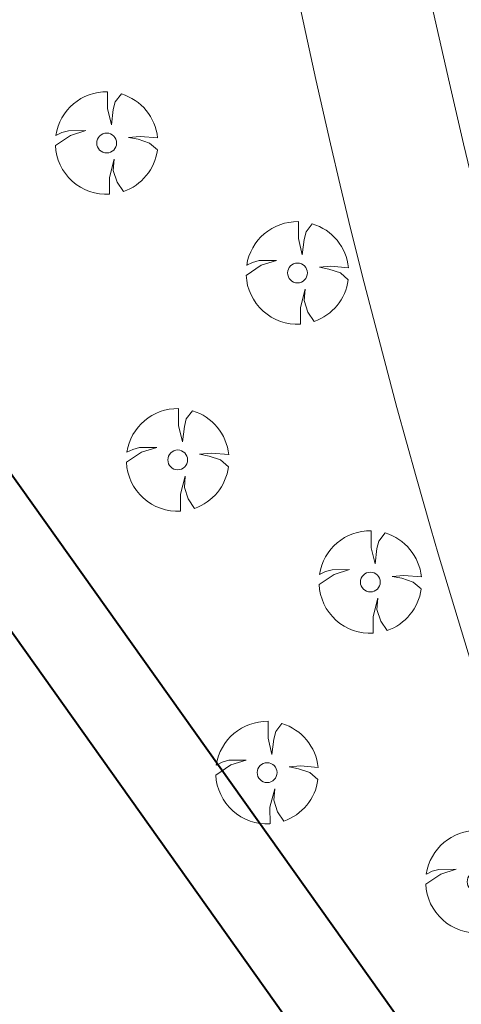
# Model space of a CAD drawing. Header units: metres. Extents: x 148316 to 148653, y 486436 to 486744.
# Tile 2 of 87: x 148384 to 148403, y 486462 to 486505. Entities that reach past the tile are written whole.
import ezdxf

# ---------------------------------------------------------------- set-up
doc = ezdxf.new("R2010")
doc.units = ezdxf.units.M
doc.header["$MEASUREMENT"] = 0
for name, color, linetype, lineweight in [('BWR-best-situatie', 2, 'Continuous', 13), ('TOP-L-topo objecten punt', 7, 'Continuous', 0), ('TOP-L-topo objecten vlak', 7, 'Continuous', 0), ('WVB-alg-onderhoek', 7, 'Continuous', 30)]:
    doc.layers.add(name, color=color, linetype=linetype, lineweight=lineweight)

# ---------------------------------------------------------------- blocks, each defined once
blk = doc.blocks.new('BBOOM')
at = {"layer": 'BWR-best-situatie'}
for p, q in [((0.016, 0.603), (0.016, 0.9)), ((0.016, 0.804), (0.016, 0.871)), ((0.15, 0.72), (0.116, 0.586)), ((0.26, 0.861), (0.15, 0.72)), ((0.083, 0.318), (0.016, 0.603)), ((0.116, 0.586), (0.083, 0.318)), ((-0.787, 0.185), (-0.89, 0.134)), ((-0.67, 0.217), (-0.787, 0.185)), ((-0.368, 0.218), (-0.67, 0.217)), ((-0.637, 0.135), (-0.368, 0.218)), ((-0.9, -0.042), (-0.637, 0.135)), ((0.384, 0.1), (0.586, 0.117)), ((0.551, 0.067), (0.384, 0.1)), ((0.752, 0), (0.551, 0.067)), ((0.586, 0.117), (0.895, 0.092)), ((0.89, -0.121), (0.752, 0)), ((0.133, -0.283), (0.05, -0.603)), ((0.116, -0.484), (0.133, -0.283)), ((0.184, -0.685), (0.116, -0.484)), ((0.05, -0.603), (0.051, -0.899)), ((0.293, -0.851), (0.184, -0.685))]:
    blk.add_line(p, q, dxfattribs=at)
blk.add_circle((0, 0), 0.174, dxfattribs=at)
for start, end in [(88.9495, 171.4867), (5.8447, 73.1614), (182.6375, 273.2485), (289.0687, 352.197)]:
    blk.add_arc((-0.001, 0), 0.9, start, end, dxfattribs=at)

msp = doc.modelspace()

# ---------------------------------------------------------------- linework, layer by layer
at = {"layer": 'TOP-L-topo objecten vlak', "color": 7, "linetype": 'Continuous', "lineweight": 0, "flags": 128}
for points in [[(148392.19, 486533.769), (148392.952, 486524.534), (148392.948, 486522.228), (148393.499, 486519.074), (148393.897, 486516.954), (148394.482, 486514.044), (148395.099, 486511.181), (148395.98, 486507.4), (148396.974, 486502.815), (148397.618, 486500), (148398.047, 486498.182), (148398.432, 486496.59), (148399.03, 486494.183), (148400.535, 486488.437), (148401.377, 486485.392), (148402.022, 486483.132), (148402.347, 486482.017), (148403.651, 486477.678), (148404.735, 486474.224), (148406.082, 486470.106), (148407.703, 486465.378), (148409.3, 486460.93), (148414.91, 486446.04), (148412.628, 486444.759)], [(148420.555, 486447.977), (148414.42, 486463.02), (148413.259, 486466.329), (148412.352, 486468.989), (148411.738, 486470.831), (148411.025, 486473.013), (148410.227, 486475.511), (148409.421, 486478.103), (148409.104, 486479.139), (148408.417, 486481.431), (148407.423, 486484.848), (148406.417, 486488.445), (148405.782, 486490.794), (148405.086, 486493.442), (148404.387, 486496.188), (148403.749, 486498.78), (148403.456, 486500), (148402.835, 486502.646), (148402.123, 486505.799)]]:
    msp.add_lwpolyline(points, dxfattribs=at)
at = {"layer": 'WVB-alg-onderhoek', "lineweight": 40}
msp.add_line((148316.079, 486573.514), (148413.612, 486436.479), dxfattribs=at)
at = {"layer": 'WVB-alg-onderhoek', "lineweight": 40, "flags": 128}
msp.add_lwpolyline([(148415.711, 486440.428), (148650.349, 486607.428), (148555.136, 486741.204), (148320.498, 486574.204)], close=True, dxfattribs=at)

# ---------------------------------------------------------------- block references
at = {"layer": 'TOP-L-topo objecten punt', "color": 7, "linetype": 'Continuous', "lineweight": 0, "xscale": 2.5, "yscale": 2.5, "zscale": 2.5}
for p in [(148387.806, 486500.028), (148396.174, 486494.332), (148390.922, 486486.136), (148399.37, 486480.78), (148394.842, 486472.424), (148404.05, 486467.64)]:
    msp.add_blockref('BBOOM', p, dxfattribs=at)

doc.saveas('drawing.dxf')
